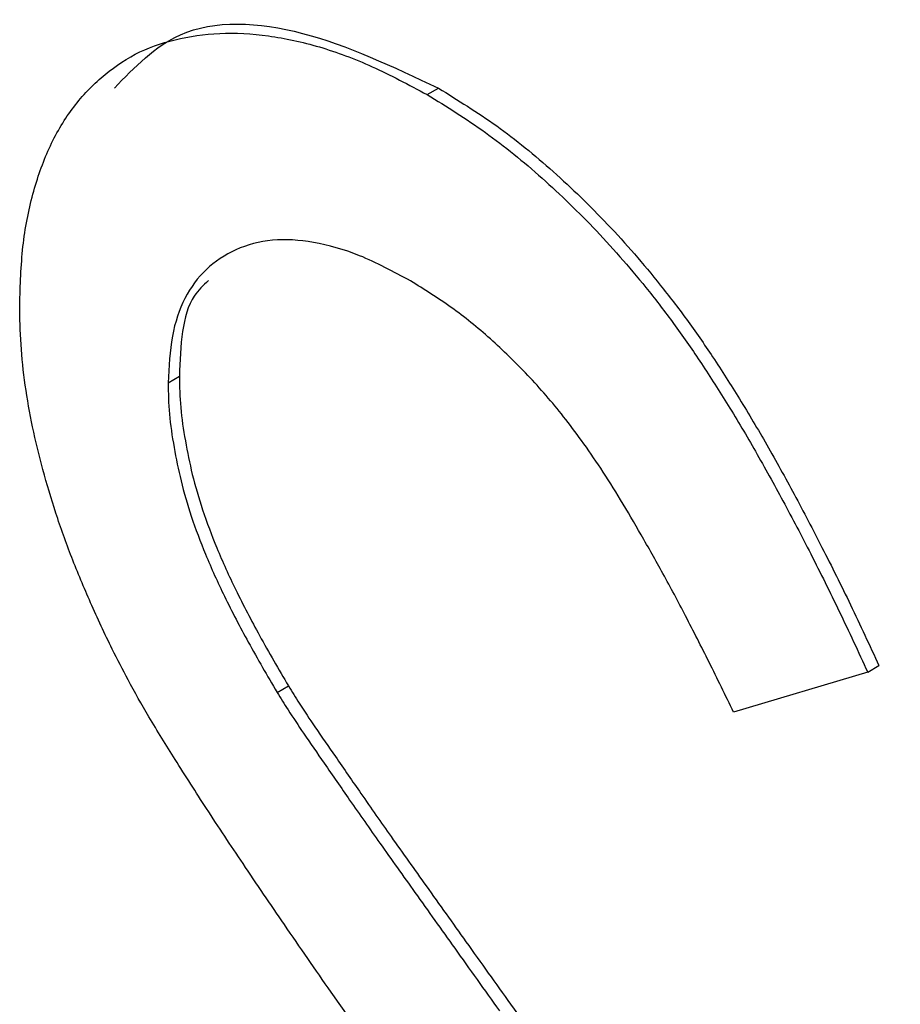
# Model space of a CAD drawing. Header units: inches. Extents: x 1.6 to 12.3, y 1.7 to 9.5.
# Tile 23 of 35: x 11.3582 to 11.372, y 5.1266 to 5.142. Entities that reach past the tile are written whole.
import ezdxf

# ---------------------------------------------------------------- set-up
doc = ezdxf.new("R2010")
doc.units = ezdxf.units.IN
doc.header["$MEASUREMENT"] = 0

msp = doc.modelspace()

# ---------------------------------------------------------------- linework, layer by layer
at = {"color": 7, "linetype": 'Continuous', "lineweight": 25}
for p, q in [((11.364541, 5.140869), (11.364718, 5.140971)), ((11.36048, 5.136351), (11.360657, 5.136453)), ((11.371449, 5.131814), (11.369346, 5.131187)), ((11.371449, 5.131814), (11.371626, 5.131916)), ((11.362189, 5.131497), (11.362366, 5.131599))]:
    msp.add_line(p, q, dxfattribs=at)
for points, knots in [([(11.359638, 5.14097), (11.359955, 5.141299), (11.360693, 5.142067), (11.362575, 5.141981), (11.364003, 5.141308), (11.364718, 5.140971)], [0, 0, 0, 0, 0.273055, 0.636416, 1, 1, 1, 1]), ([(11.358153, 5.137568), (11.358163, 5.13788), (11.358182, 5.138495), (11.358344, 5.139318), (11.358599, 5.140044), (11.358957, 5.140662), (11.359418, 5.141149), (11.359953, 5.141529), (11.360585, 5.141751), (11.361285, 5.141852), (11.362047, 5.141811), (11.362849, 5.141638), (11.363685, 5.141327), (11.364253, 5.141023), (11.364541, 5.140869)], [0, 0, 0, 0, 0.0837707, 0.1657509, 0.246237, 0.3274037, 0.4087255, 0.4896297, 0.5716099, 0.6557425, 0.7412237, 0.8265771, 0.9120042, 1, 1, 1, 1]), ([(11.364718, 5.140971), (11.365023, 5.140783), (11.365631, 5.140408), (11.366523, 5.13968), (11.367386, 5.138844), (11.368077, 5.138048), (11.368619, 5.137341), (11.369032, 5.136743), (11.369453, 5.136086), (11.369877, 5.135366), (11.370308, 5.134589), (11.370745, 5.133751), (11.371192, 5.132855), (11.371479, 5.132234), (11.371626, 5.131916)], [0, 0, 0, 0, 0.107209, 0.213204, 0.318562, 0.426501, 0.48334, 0.543285, 0.607974, 0.677199, 0.750741, 0.828752, 0.91221, 1, 1, 1, 1]), ([(11.364541, 5.140869), (11.364847, 5.140681), (11.365454, 5.140306), (11.366347, 5.139578), (11.36721, 5.138742), (11.367901, 5.137946), (11.368442, 5.137239), (11.368855, 5.13664), (11.369276, 5.135984), (11.3697, 5.135264), (11.370132, 5.134486), (11.370568, 5.133649), (11.371015, 5.132753), (11.371302, 5.132132), (11.371449, 5.131814)], [0, 0, 0, 0, 0.107209, 0.213204, 0.318562, 0.426501, 0.48334, 0.543285, 0.607974, 0.677199, 0.750741, 0.828752, 0.91221, 1, 1, 1, 1]), ([(11.364282, 5.137948), (11.364014, 5.138092), (11.363497, 5.138371), (11.362765, 5.138573), (11.362103, 5.13862), (11.361535, 5.138464), (11.361066, 5.138159), (11.360723, 5.1377), (11.360518, 5.137093), (11.360493, 5.136602), (11.36048, 5.136351)], [0, 0, 0, 0, 0.1430311, 0.275822, 0.4018687, 0.5278745, 0.650459, 0.7659638, 0.8808091, 1, 1, 1, 1]), ([(11.361111, 5.137952), (11.361031, 5.137878), (11.3607, 5.13757), (11.360675, 5.136936), (11.360657, 5.136453)], [0, 0, 0, 0, 0.2401329, 1, 1, 1, 1]), ([(11.369346, 5.131187), (11.369219, 5.131449), (11.368974, 5.131954), (11.368603, 5.132678), (11.368253, 5.133346), (11.367906, 5.13395), (11.367588, 5.134505), (11.367274, 5.134998), (11.366976, 5.135434), (11.366602, 5.135931), (11.366127, 5.136476), (11.365536, 5.137054), (11.364917, 5.137553), (11.364495, 5.137815), (11.364282, 5.137948)], [0, 0, 0, 0, 0.098449, 0.18959, 0.274128, 0.352111, 0.423687, 0.489026, 0.548936, 0.601892, 0.701259, 0.799633, 0.898566, 1, 1, 1, 1]), ([(11.359603, 5.132174), (11.359488, 5.132416), (11.359263, 5.132893), (11.358965, 5.133606), (11.358714, 5.134305), (11.358512, 5.134988), (11.358348, 5.135659), (11.358234, 5.136315), (11.358164, 5.136956), (11.358157, 5.137364), (11.358153, 5.137568)], [0, 0, 0, 0, 0.133502, 0.26255, 0.388252, 0.511531, 0.633734, 0.755402, 0.877557, 1, 1, 1, 1]), ([(11.360657, 5.136453), (11.36066, 5.136291), (11.360666, 5.135965), (11.360746, 5.135444), (11.360853, 5.13491), (11.361017, 5.134347), (11.361246, 5.13374), (11.361546, 5.133079), (11.361924, 5.132356), (11.362213, 5.13186), (11.362366, 5.131599)], [0, 0, 0, 0, 0.107282, 0.216059, 0.322956, 0.434131, 0.553424, 0.686081, 0.83426, 1, 1, 1, 1]), ([(11.36048, 5.136351), (11.360483, 5.136189), (11.360489, 5.135863), (11.360569, 5.135342), (11.360676, 5.134808), (11.36084, 5.134245), (11.361069, 5.133638), (11.361369, 5.132977), (11.361747, 5.132254), (11.362036, 5.131758), (11.362189, 5.131497)], [0, 0, 0, 0, 0.107282, 0.216059, 0.322956, 0.434131, 0.553424, 0.686081, 0.83426, 1, 1, 1, 1]), ([(11.363852, 5.125649), (11.363579, 5.126031), (11.363057, 5.126761), (11.362328, 5.127819), (11.361676, 5.128777), (11.361103, 5.12964), (11.360612, 5.130408), (11.360196, 5.131078), (11.359868, 5.131656), (11.359685, 5.132013), (11.359603, 5.132174)], [0, 0, 0, 0, 0.181535, 0.347082, 0.495568, 0.628357, 0.74552, 0.845831, 0.930782, 1, 1, 1, 1]), ([(11.362189, 5.131497), (11.362246, 5.131405), (11.362381, 5.131189), (11.362627, 5.130819), (11.362953, 5.13035), (11.363349, 5.129775), (11.363823, 5.129098), (11.364375, 5.128327), (11.364998, 5.127449), (11.365441, 5.126831), (11.365675, 5.126504)], [0, 0, 0, 0, 0.052594, 0.124952, 0.218094, 0.333502, 0.468789, 0.624938, 0.801683, 1, 1, 1, 1]), ([(11.362366, 5.131599), (11.362423, 5.131507), (11.362558, 5.131291), (11.362804, 5.130921), (11.36313, 5.130452), (11.363526, 5.129877), (11.364, 5.1292), (11.364551, 5.128429), (11.365175, 5.127551), (11.365617, 5.126933), (11.365851, 5.126606)], [0, 0, 0, 0, 0.052594, 0.124952, 0.218094, 0.333502, 0.468789, 0.624938, 0.801683, 1, 1, 1, 1]), ([(11.365851, 5.126606), (11.366133, 5.126207), (11.366678, 5.125435), (11.367453, 5.1243), (11.368156, 5.123221), (11.368789, 5.122202), (11.369359, 5.121245), (11.369859, 5.120344), (11.370291, 5.119504), (11.370764, 5.118479), (11.371241, 5.117272), (11.371649, 5.115893), (11.37191, 5.114597), (11.371944, 5.113808), (11.37196, 5.113418)], [0, 0, 0, 0, 0.096967, 0.187763, 0.272381, 0.351302, 0.424312, 0.491882, 0.554203, 0.610843, 0.715918, 0.81455, 0.9085, 1, 1, 1, 1])]:
    msp.add_open_spline(points, degree=3, knots=knots, dxfattribs=at)

doc.saveas('drawing.dxf')
